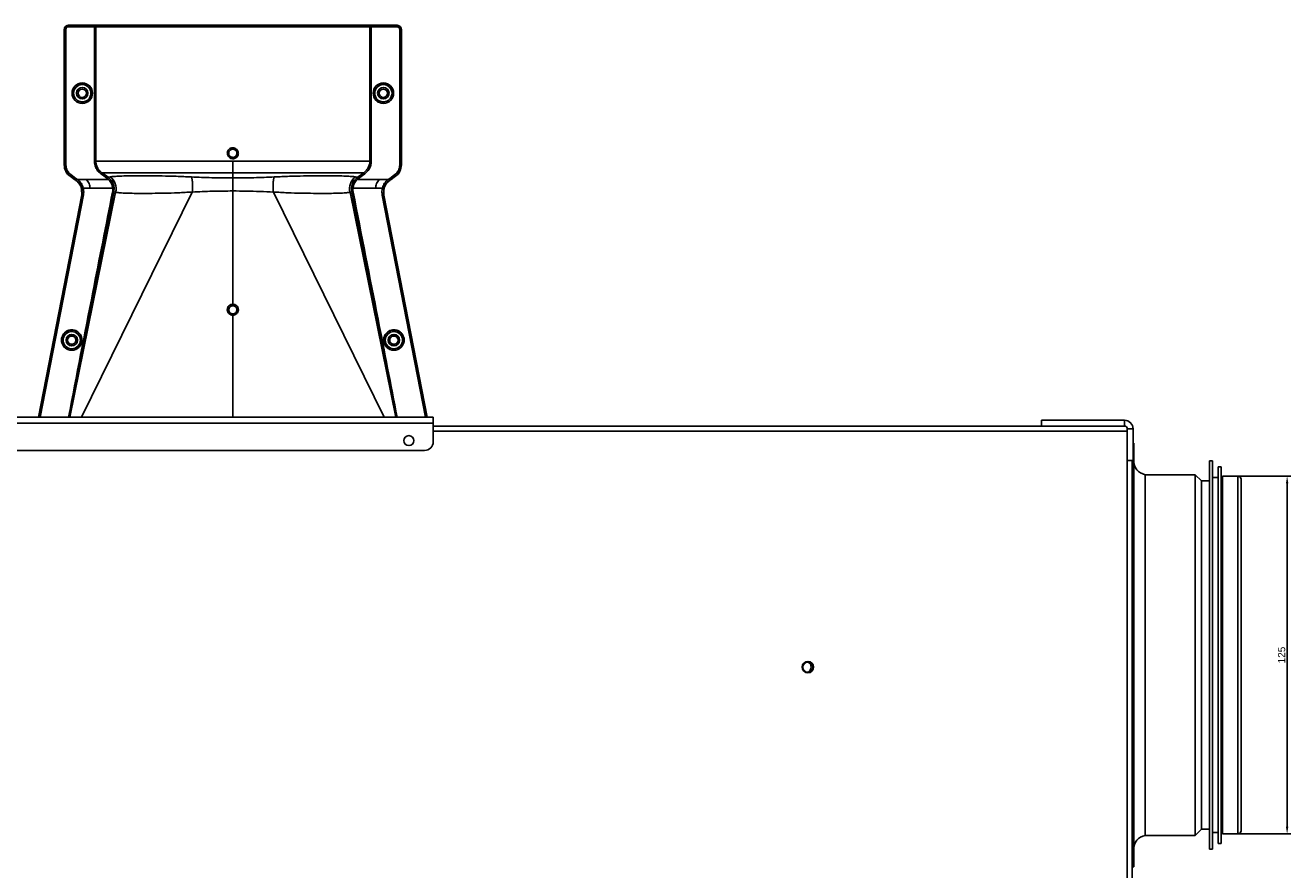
# Model space of a CAD drawing. Header units: inches. Extents: x -3977 to 448, y -4288 to 2176.
# Tile 187 of 206: x -984 to -541, y 205 to 500. Entities that reach past the tile are written whole.
import ezdxf

# ---------------------------------------------------------------- set-up
doc = ezdxf.new("R2010")
doc.units = ezdxf.units.IN
doc.header["$MEASUREMENT"] = 0
doc.layers.get('DEFPOINTS').update_dxf_attribs({"lineweight": 20})
doc.layers.add('COTE', color=5, linetype='Continuous', lineweight=9)
doc.styles.get("Standard").update_dxf_attribs({"font": 'arial.ttf'})
doc.dimstyles.new('ISO-25$0', dxfattribs={"dimtxt": 100, "dimasz": 50, "dimexe": 1.25, "dimexo": 0.625, "dimtad": 1, "dimtxsty": 'Standard', "dimcen": 2.5, "dimadec": 0, "dimazin": 0, "dimtfac": 1, "dimtmove": 0, "dimatfit": 3, "dimfxl": 1, "dimarcsym": 0})

# ---------------------------------------------------------------- blocks, each defined once
blk = doc.blocks.new('*D4')
at = {"layer": 'COTE', "color": 0, "lineweight": -2, "transparency": 16777216}
for p, q in [((-561.97, 342.8), (-541.47, 342.8)), ((-542.72, 340.3), (-542.72, 220.3)), ((-561.97, 217.8), (-541.47, 217.8))]:
    blk.add_line(p, q, dxfattribs=at)
at = {"layer": 'COTE', "color": 0, "transparency": 16777216}
for points in [[(-543.13, 340.3), (-542.3, 340.3), (-542.72, 342.8)], [(-543.13, 220.3), (-542.3, 220.3), (-542.72, 217.8)]]:
    blk.add_solid(points, dxfattribs=at)
at = {"layer": 'DEFPOINTS', "color": 0, "transparency": 16777216}
for p in [(-562.6, 342.8), (-562.6, 217.8), (-542.72, 217.8)]:
    blk.add_point(p, dxfattribs=at)
at = {"layer": 'COTE', "color": 0, "transparency": 16777216, "insert": (-544.62, 280.3), "char_height": 2.5, "attachment_point": 5, "rotation": 90}
blk.add_mtext('125', dxfattribs=at)

msp = doc.modelspace()

# ---------------------------------------------------------------- linework, layer by layer
at = {"color": 1, "linetype": 'Continuous', "lineweight": 25}
for p, q in [((-968.437, 500.303), (-968.358, 500.303)), ((-968.358, 499.803), (-968.358, 500.303)), ((-968.358, 500.303), (-958.456, 500.303)), ((-959.405, 499.803), (-968.358, 499.803)), ((-959.405, 452.865), (-959.405, 499.803)), ((-959.405, 499.803), (-958.906, 499.803)), ((-958.906, 499.803), (-958.906, 452.865)), ((-863.189, 499.803), (-958.906, 499.803)), ((-958.456, 500.303), (-863.688, 500.303)), ((-862.69, 500.303), (-863.688, 500.303)), ((-863.189, 452.865), (-863.189, 499.803)), ((-863.189, 499.803), (-862.69, 499.803)), ((-862.69, 499.803), (-862.69, 500.303)), ((-862.69, 500.303), (-853.738, 500.303)), ((-862.69, 499.803), (-862.69, 452.865)), ((-853.738, 499.803), (-862.69, 499.803)), ((-853.738, 499.803), (-853.738, 500.303)), ((-853.738, 500.303), (-853.659, 500.303)), ((-969.858, 498.803), (-969.937, 498.803)), ((-969.937, 498.803), (-969.937, 451.535)), ((-969.358, 498.803), (-969.858, 498.803)), ((-969.858, 451.535), (-969.858, 498.803)), ((-969.358, 498.803), (-969.358, 451.535)), ((-852.737, 451.535), (-852.737, 498.803)), ((-852.737, 498.803), (-852.237, 498.803)), ((-852.237, 498.803), (-852.237, 451.535)), ((-852.159, 498.803), (-852.237, 498.803)), ((-852.159, 451.535), (-852.159, 498.803)), ((-969.937, 451.535), (-969.858, 451.535)), ((-969.358, 451.535), (-969.858, 451.535)), ((-852.737, 451.535), (-852.237, 451.535)), ((-852.237, 451.535), (-852.159, 451.535)), ((-967.903, 447.565), (-967.857, 447.629)), ((-967.903, 447.565), (-966.32, 446.426)), ((-967.565, 448.035), (-967.857, 447.629)), ((-966.172, 446.417), (-967.857, 447.629)), ((-967.565, 448.035), (-965.88, 446.823)), ((-965.88, 446.823), (-966.172, 446.417)), ((-965.521, 446.564), (-965.813, 446.159)), ((-953.892, 447.364), (-954.605, 447.215)), ((-954.605, 447.215), (-954.089, 446.79)), ((-954.432, 446.426), (-954.089, 446.79)), ((-911.048, 448.806), (-911.048, 446.988)), ((-911.048, 446.988), (-911.048, 442.431)), ((-868.203, 447.364), (-867.491, 447.215)), ((-868.007, 446.79), (-867.491, 447.215)), ((-868.007, 446.79), (-867.664, 446.426)), ((-856.575, 446.564), (-856.283, 446.159)), ((-856.215, 446.823), (-854.531, 448.035)), ((-856.215, 446.823), (-855.923, 446.417)), ((-854.239, 447.629), (-855.923, 446.417)), ((-855.776, 446.426), (-854.193, 447.565)), ((-854.531, 448.035), (-854.239, 447.629)), ((-854.193, 447.565), (-854.239, 447.629)), ((-952.588, 442.107), (-967.985, 363.402)), ((-966.172, 446.417), (-966.218, 446.353)), ((-965.859, 446.095), (-965.813, 446.159)), ((-965.645, 446.033), (-965.813, 446.159)), ((-965.337, 446.426), (-965.645, 446.033)), ((-962.167, 446.426), (-965.337, 446.426)), ((-963.823, 443.259), (-963.899, 443.24)), ((-963.861, 443.084), (-963.866, 443.104)), ((-963.785, 443.102), (-963.861, 443.084)), ((-963.813, 441.044), (-963.861, 443.084)), ((-963.732, 441.044), (-963.785, 443.102)), ((-963.309, 443.421), (-960.922, 443.421)), ((-954.432, 446.426), (-962.167, 446.426)), ((-960.922, 443.421), (-953.018, 443.421)), ((-952.52, 443.625), (-952.588, 442.107)), ((-952.588, 442.107), (-952, 441.963)), ((-911.048, 402.863), (-911.048, 442.431)), ((-870.095, 441.963), (-869.508, 442.107)), ((-869.508, 442.107), (-869.575, 443.625)), ((-854.11, 363.402), (-869.508, 442.107)), ((-869.078, 443.421), (-861.174, 443.421)), ((-859.929, 446.426), (-867.664, 446.426)), ((-858.786, 443.421), (-861.174, 443.421)), ((-856.759, 446.426), (-859.929, 446.426)), ((-858.311, 443.102), (-858.347, 440.956)), ((-858.311, 443.102), (-858.235, 443.084)), ((-858.272, 443.259), (-858.196, 443.24)), ((-858.235, 443.084), (-858.265, 440.954)), ((-856.759, 446.426), (-856.45, 446.033)), ((-856.283, 446.159), (-856.45, 446.033)), ((-856.283, 446.159), (-856.237, 446.095)), ((-855.923, 446.417), (-855.877, 446.353)), ((-963.813, 441.044), (-978.923, 363.402)), ((-978.841, 363.402), (-963.732, 441.044)), ((-963.248, 441.072), (-978.363, 363.402)), ((-967.96, 363.402), (-952, 441.963)), ((-963.866, 363.402), (-925.213, 442.06)), ((-963.732, 441.044), (-963.813, 441.044)), ((-963.731, 441.044), (-963.732, 441.044)), ((-858.23, 363.402), (-896.883, 442.06)), ((-854.136, 363.402), (-870.095, 441.963)), ((-843.733, 363.402), (-858.825, 440.954)), ((-858.347, 440.956), (-858.346, 440.954)), ((-858.346, 440.954), (-843.254, 363.402)), ((-858.265, 440.954), (-858.346, 440.954)), ((-858.265, 440.954), (-843.173, 363.402)), ((-911.048, 363.402), (-911.048, 399.034)), ((-568.798, 348.102), (-569.798, 348.102)), ((-569.798, 212.502), (-569.798, 348.102)), ((-568.798, 212.502), (-568.798, 348.102)), ((-565.798, 346.102), (-566.798, 346.102)), ((-566.798, 214.502), (-566.798, 346.102)), ((-565.798, 214.502), (-565.798, 346.102)), ((-574.798, 343.302), (-592.298, 343.302)), ((-592.298, 217.302), (-592.298, 343.302)), ((-572.598, 341.102), (-574.798, 343.302)), ((-574.798, 217.302), (-574.798, 343.302)), ((-569.798, 341.102), (-572.598, 341.102)), ((-572.598, 219.502), (-572.598, 341.102)), ((-566.798, 342.302), (-568.798, 342.302)), ((-565.298, 342.302), (-565.798, 342.302)), ((-559.898, 342.802), (-565.298, 342.802)), ((-565.298, 217.802), (-565.298, 342.802)), ((-559.898, 217.802), (-559.898, 342.802)), ((-558.798, 218.902), (-558.798, 341.702)), ((-592.298, 217.302), (-574.798, 217.302)), ((-574.798, 217.302), (-572.598, 219.502)), ((-572.598, 219.502), (-569.798, 219.502)), ((-568.798, 218.302), (-566.798, 218.302)), ((-565.798, 218.302), (-565.298, 218.302)), ((-565.298, 217.802), (-559.898, 217.802)), ((-569.798, 212.502), (-568.798, 212.502)), ((-566.798, 214.502), (-565.798, 214.502))]:
    msp.add_line(p, q, dxfattribs=at)
at = {"color": 7, "linetype": 'Continuous', "lineweight": 25}
for p, q in [((-1271.048, 363.402), (-841.048, 363.402)), ((-841.048, 361.302), (-841.048, 363.402)), ((-1271.048, 361.302), (-841.048, 361.302)), ((-841.048, 354.802), (-841.048, 361.302)), ((-841.048, 360.302), (-628.548, 360.302)), ((-628.548, 360.302), (-628.548, 362.302)), ((-628.548, 362.302), (-599.548, 362.302)), ((-628.548, 360.302), (-599.548, 360.302)), ((-599.548, 360.302), (-599.548, 362.302)), ((-596.548, 359.302), (-598.548, 359.302)), ((-598.548, 359.302), (-598.548, 348.302)), ((-598.548, 52.052), (-598.548, 358.552)), ((-596.548, 359.302), (-596.548, 348.302)), ((-596.298, 354.302), (-596.548, 354.302)), ((-596.298, 206.302), (-596.298, 354.302)), ((-1268.048, 351.802), (-844.048, 351.802)), ((-596.548, 348.302), (-598.548, 348.302)), ((-596.798, 348.302), (-596.798, 319.525)), ((-596.798, 241.079), (-596.798, 319.525)), ((-596.798, 241.079), (-596.798, 169.525)), ((-596.798, 206.302), (-596.298, 206.302))]:
    msp.add_line(p, q, dxfattribs=at)
at = {"color": 8, "linetype": 'Continuous', "lineweight": 25}
msp.add_line((-841.048, 358.552), (-598.548, 358.552), dxfattribs=at)
at = {"color": 1, "linetype": 'Continuous', "lineweight": 25, "flags": 128}
for points in [[(-965.88, 446.823), (-965.679, 446.678), (-965.521, 446.564)], [(-954.896, 446.809), (-956.137, 447.7), (-957.113, 448.4)], [(-956.821, 448.806), (-955.58, 447.915), (-954.605, 447.215)], [(-867.491, 447.215), (-866.25, 448.106), (-865.274, 448.806)], [(-864.983, 448.4), (-866.224, 447.509), (-867.2, 446.809)], [(-856.575, 446.564), (-856.374, 446.709), (-856.215, 446.823)], [(-965.813, 446.159), (-966.014, 446.303), (-966.172, 446.417)], [(-963.309, 443.421), (-963.408, 443.396), (-963.502, 443.365), (-963.589, 443.33), (-963.663, 443.293), (-963.724, 443.254), (-963.767, 443.216), (-963.791, 443.179), (-963.796, 443.146)], [(-858.786, 443.421), (-858.688, 443.396), (-858.593, 443.365), (-858.507, 443.33), (-858.432, 443.293), (-858.372, 443.254), (-858.329, 443.216), (-858.304, 443.179), (-858.3, 443.146)], [(-858.235, 443.084), (-858.232, 443.095), (-858.23, 443.104)], [(-855.923, 446.417), (-856.125, 446.272), (-856.283, 446.159)], [(-911.048, 402.863), (-911.048, 402.781), (-911.048, 402.7), (-911.048, 402.622), (-911.048, 402.55), (-911.048, 402.484), (-911.048, 402.427), (-911.048, 402.381), (-911.048, 402.347)], [(-911.048, 399.475), (-911.048, 399.456), (-911.048, 399.424), (-911.048, 399.381), (-911.048, 399.326), (-911.048, 399.262), (-911.048, 399.191), (-911.048, 399.114), (-911.048, 399.034)]]:
    msp.add_lwpolyline(points, dxfattribs=at)
at = {"color": 1, "linetype": 'Continuous', "lineweight": 25}
for centre, radius in [((-963.647, 476.584), 3.579), ((-963.647, 476.584), 3.513), ((-963.647, 476.584), 3.013), ((-963.647, 476.584), 2), ((-963.647, 476.584), 1.45), ((-858.449, 476.584), 3.579), ((-858.449, 476.584), 3.513), ((-858.449, 476.584), 3.013), ((-858.449, 476.584), 2), ((-858.449, 476.584), 1.45), ((-967.327, 390.302), 3.513), ((-854.768, 390.302), 3.513), ((-967.327, 390.302), 3.013), ((-967.327, 390.302), 2), ((-854.768, 390.302), 3.013), ((-854.768, 390.302), 2)]:
    msp.add_circle(centre, radius, dxfattribs=at)
at = {"color": 7, "linetype": 'Continuous', "lineweight": 25}
for centre, radius in [((-849.548, 355.202), 1.75), ((-710.128, 276.081), 2), ((-710.128, 276.081), 1.75)]:
    msp.add_circle(centre, radius, dxfattribs=at)
at = {"color": 1, "linetype": 'Continuous', "lineweight": 25}
for centre, radius, start, end in [((-863.689, 499.804), 0.5, 359.94503, 89.94492), ((-914.735, 481.567), 26.17, 281.21609, 282.30574), ((-965.047, 451.535), 4.89, 180, 234.26784), ((-965.047, 451.535), 4.811, 180, 234.26784), ((-965.047, 451.535), 4.311, 180, 234.26784), ((-907.36, 429.621), 26.168, 101.21699, 102.30669), ((-857.049, 451.535), 4.311, 305.73216, 0), ((-857.049, 451.535), 4.811, 305.73216, 0), ((-857.049, 451.535), 4.89, 305.73216, 0), ((-956.884, 443.284), 5.059, 344.8578, 53.75042), ((-865.212, 443.284), 5.059, 126.24958, 195.1422), ((-952.97, 444.013), 0.594, 265.42126, 319.21574), ((-869.125, 444.013), 0.594, 220.78426, 274.57874), ((-591.298, 348.201), 5, 180, 258.46304), ((-559.898, 341.702), 1.1, 0, 90), ((-591.298, 212.403), 5, 101.53696, 180), ((-559.898, 218.902), 1.1, 270, 0)]:
    msp.add_arc(centre, radius, start, end, dxfattribs=at)
at = {"color": 7, "linetype": 'Continuous', "lineweight": 25}
for centre, radius, start, end in [((-599.548, 359.302), 3, 0, 90), ((-599.548, 359.302), 1, 0, 90), ((-844.048, 354.802), 3, 270, 0), ((-711.019, 276.102), 2, 297.7291, 0), ((-711.019, 276.102), 2, 0, 59.59638)]:
    msp.add_arc(centre, radius, start, end, dxfattribs=at)
at = {"color": 1, "linetype": 'Continuous', "lineweight": 25}
for points, knots in [([(-969.937, 498.803), (-969.91, 499.016), (-969.855, 499.458), (-969.45, 499.961), (-968.945, 500.254), (-968.602, 500.287), (-968.437, 500.303)], [0, 0, 0, 0, 0.2702426, 0.562405, 0.7897212, 1, 1, 1, 1]), ([(-969.858, 498.803), (-969.844, 498.959), (-969.813, 499.298), (-969.59, 499.693), (-969.315, 499.973), (-969.041, 500.152), (-968.716, 500.278), (-968.48, 500.295), (-968.358, 500.303)], [0, 0, 0, 0, 0.198614, 0.4310038, 0.5604779, 0.6984728, 0.8449823, 1, 1, 1, 1]), ([(-968.358, 499.803), (-968.5, 499.786), (-968.795, 499.749), (-969.13, 499.478), (-969.326, 499.142), (-969.348, 498.913), (-969.358, 498.803)], [0, 0, 0, 0, 0.27028, 0.5624538, 0.7897516, 1, 1, 1, 1]), ([(-959.405, 499.803), (-959.403, 499.823), (-959.399, 499.867), (-959.357, 499.96), (-959.236, 500.098), (-958.934, 500.27), (-958.646, 500.29), (-958.456, 500.303)], [0, 0, 0, 0, 0.0479246, 0.1026916, 0.2412231, 0.4988982, 1, 1, 1, 1]), ([(-958.456, 500.303), (-958.546, 500.289), (-958.666, 500.271), (-958.799, 500.137), (-958.86, 500.037), (-958.892, 499.94), (-958.905, 499.86), (-958.906, 499.822), (-958.906, 499.803)], [0, 0, 0, 0, 0.4992636, 0.6657709, 0.8008939, 0.9091466, 0.9560088, 1, 1, 1, 1]), ([(-853.738, 500.303), (-853.616, 500.295), (-853.379, 500.278), (-853.054, 500.152), (-852.781, 499.973), (-852.505, 499.693), (-852.283, 499.298), (-852.252, 498.959), (-852.237, 498.803)], [0, 0, 0, 0, 0.1550199, 0.3015309, 0.4395266, 0.569001, 0.8013897, 1, 1, 1, 1]), ([(-852.737, 498.803), (-852.755, 498.945), (-852.792, 499.24), (-853.062, 499.575), (-853.399, 499.77), (-853.628, 499.793), (-853.738, 499.803)], [0, 0, 0, 0, 0.2702426, 0.562405, 0.7897212, 1, 1, 1, 1]), ([(-853.659, 500.303), (-853.446, 500.277), (-853.004, 500.222), (-852.501, 499.816), (-852.208, 499.311), (-852.175, 498.968), (-852.159, 498.803)], [0, 0, 0, 0, 0.27028, 0.5624538, 0.7897516, 1, 1, 1, 1]), ([(-912.938, 455.188), (-912.959, 455.33), (-913.002, 455.615), (-912.939, 456.047), (-912.796, 456.454), (-912.562, 456.815), (-912.256, 457.116), (-911.888, 457.34), (-911.479, 457.49), (-911.191, 457.508), (-911.048, 457.517)], [0, 0, 0, 0, 0.1250508, 0.2514032, 0.37648, 0.50029, 0.623935, 0.7489022, 0.8749531, 1, 1, 1, 1]), ([(-911.048, 457.036), (-911.177, 457.026), (-911.421, 457.007), (-911.819, 456.838), (-912.145, 456.562), (-912.351, 456.224), (-912.455, 455.924), (-912.498, 455.616), (-912.467, 455.399), (-912.451, 455.289)], [0, 0, 0, 0, 0.1514392, 0.2849996, 0.4995211, 0.6401034, 0.7446468, 0.8700183, 1, 1, 1, 1]), ([(-911.048, 457.517), (-910.829, 457.494), (-910.393, 457.447), (-909.823, 457.105), (-909.366, 456.623), (-909.227, 456.207), (-909.158, 455.999)], [0, 0, 0, 0, 0.25066766, 0.50025719, 0.74964345, 1, 1, 1, 1]), ([(-909.645, 455.898), (-909.682, 456.022), (-909.746, 456.232), (-909.925, 456.506), (-910.167, 456.754), (-910.546, 456.983), (-910.872, 457.018), (-911.048, 457.036)], [0, 0, 0, 0, 0.1982573, 0.33634484, 0.5005148, 0.73009809, 1, 1, 1, 1]), ([(-909.158, 455.999), (-909.136, 455.857), (-909.093, 455.572), (-909.153, 455.141), (-909.298, 454.734), (-909.534, 454.372), (-909.841, 454.068), (-910.209, 453.844), (-910.618, 453.696), (-910.904, 453.678), (-911.048, 453.669)], [0, 0, 0, 0, 0.1252765, 0.2506033, 0.3754711, 0.5004033, 0.6251346, 0.7500235, 0.874976, 1, 1, 1, 1]), ([(-911.048, 454.15), (-910.918, 454.16), (-910.674, 454.18), (-910.277, 454.349), (-909.951, 454.624), (-909.745, 454.962), (-909.641, 455.262), (-909.597, 455.57), (-909.629, 455.787), (-909.645, 455.898)], [0, 0, 0, 0, 0.15137069, 0.28486563, 0.49926109, 0.63977106, 0.7442765, 0.86974886, 1, 1, 1, 1]), ([(-957.113, 448.4), (-957.485, 448.715), (-958.228, 449.344), (-959.16, 450.853), (-959.312, 452.103), (-959.405, 452.865)], [0, 0, 0, 0, 0.2811139, 0.5612738, 1, 1, 1, 1]), ([(-958.906, 452.865), (-958.879, 452.471), (-958.825, 451.681), (-958.392, 450.567), (-957.738, 449.564), (-957.127, 449.059), (-956.821, 448.806)], [0, 0, 0, 0, 0.2494565, 0.4996465, 0.7495447, 1, 1, 1, 1]), ([(-911.048, 453.669), (-911.293, 453.696), (-911.782, 453.75), (-912.364, 454.139), (-912.766, 454.634), (-912.881, 455.003), (-912.938, 455.188)], [0, 0, 0, 0, 0.2795737, 0.5590905, 0.7794833, 1, 1, 1, 1]), ([(-912.451, 455.289), (-912.413, 455.165), (-912.349, 454.955), (-912.17, 454.68), (-911.929, 454.433), (-911.55, 454.204), (-911.224, 454.169), (-911.048, 454.15)], [0, 0, 0, 0, 0.1983237, 0.3364496, 0.5006588, 0.7301678, 1, 1, 1, 1]), ([(-911.048, 452.865), (-911.048, 452.43), (-911.048, 451.547), (-911.048, 450.057), (-911.048, 449.278), (-911.048, 448.806)], [0, 0, 0, 0, 0.2771716, 0.5621798, 1, 1, 1, 1]), ([(-865.274, 448.806), (-864.951, 449.076), (-864.339, 449.585), (-863.684, 450.607), (-863.266, 451.702), (-863.214, 452.489), (-863.189, 452.865)], [0, 0, 0, 0, 0.2658061, 0.501977, 0.7618756, 1, 1, 1, 1]), ([(-862.69, 452.865), (-862.729, 452.379), (-862.807, 451.408), (-863.491, 449.772), (-864.418, 448.92), (-864.983, 448.4)], [0, 0, 0, 0, 0.2811316, 0.561264, 1, 1, 1, 1]), ([(-965.521, 446.564), (-965.486, 446.539), (-965.424, 446.494), (-965.364, 446.447), (-965.337, 446.426)], [0, 0, 0, 0, 0.56000014, 1, 1, 1, 1]), ([(-957.113, 448.4), (-957.077, 448.45), (-957.002, 448.554), (-956.906, 448.689), (-956.837, 448.784), (-956.826, 448.799), (-956.821, 448.806)], [0, 0, 0, 0, 0.2405929, 0.5000004, 0.7594076, 1, 1, 1, 1]), ([(-956.821, 448.806), (-956.628, 448.806), (-956.241, 448.806), (-954.754, 448.806), (-952.636, 448.806), (-949.846, 448.806), (-946.45, 448.806), (-942.498, 448.806), (-938.047, 448.806), (-933.175, 448.806), (-927.951, 448.806), (-922.46, 448.806), (-916.796, 448.806), (-912.96, 448.806), (-911.048, 448.806)], [0, 0, 0, 0, 0.083095, 0.1664705, 0.2500634, 0.333088, 0.4166003, 0.5000613, 0.5831429, 0.6668363, 0.750036, 0.83337, 0.916921, 1, 1, 1, 1]), ([(-954.896, 446.809), (-954.86, 446.859), (-954.786, 446.963), (-954.689, 447.098), (-954.621, 447.193), (-954.61, 447.208), (-954.605, 447.215)], [0, 0, 0, 0, 0.24061658, 0.5, 0.75938342, 1, 1, 1, 1]), ([(-954.432, 446.426), (-954.515, 446.502), (-954.663, 446.637), (-954.825, 446.757), (-954.896, 446.809)], [0, 0, 0, 0, 0.5599336, 1, 1, 1, 1]), ([(-954.089, 446.79), (-953.877, 446.568), (-953.456, 446.127), (-952.992, 445.338), (-952.658, 444.495), (-952.566, 443.915), (-952.52, 443.625)], [0, 0, 0, 0, 0.25110418, 0.50113669, 0.75036399, 1, 1, 1, 1]), ([(-925.529, 447.325), (-927.311, 447.403), (-930.871, 447.558), (-935.822, 447.689), (-940.346, 447.752), (-944.352, 447.752), (-947.767, 447.704), (-950.533, 447.62), (-952.67, 447.509), (-953.484, 447.412), (-953.892, 447.364)], [0, 0, 0, 0, 0.1249315, 0.2494845, 0.3748502, 0.499357, 0.6247516, 0.7493071, 0.874271, 1, 1, 1, 1]), ([(-911.048, 446.988), (-913.496, 447.003), (-918.393, 447.031), (-923.15, 447.227), (-925.529, 447.325)], [0, 0, 0, 0, 0.4998757, 1, 1, 1, 1]), ([(-925.213, 442.06), (-925.172, 442.541), (-925.088, 443.525), (-925.118, 445.014), (-925.258, 446.362), (-925.44, 447.009), (-925.529, 447.325)], [0, 0, 0, 0, 0.244363, 0.5000001, 0.7556372, 1, 1, 1, 1]), ([(-911.048, 448.806), (-909.135, 448.806), (-905.299, 448.806), (-899.635, 448.806), (-894.144, 448.806), (-888.921, 448.806), (-884.049, 448.806), (-879.598, 448.806), (-875.646, 448.806), (-872.25, 448.806), (-869.46, 448.806), (-867.342, 448.806), (-865.854, 448.806), (-865.468, 448.806), (-865.274, 448.806)], [0, 0, 0, 0, 0.083079, 0.16663, 0.249964, 0.3331637, 0.4168571, 0.4999387, 0.5833997, 0.666912, 0.7499366, 0.8335295, 0.916905, 1, 1, 1, 1]), ([(-911.048, 446.988), (-908.6, 447.003), (-903.703, 447.031), (-898.946, 447.227), (-896.567, 447.325)], [0, 0, 0, 0, 0.4998757, 1, 1, 1, 1]), ([(-896.567, 447.325), (-896.656, 447.009), (-896.837, 446.362), (-896.978, 445.014), (-897.007, 443.525), (-896.923, 442.541), (-896.883, 442.06)], [0, 0, 0, 0, 0.2443628, 0.4999999, 0.755637, 1, 1, 1, 1]), ([(-896.567, 447.325), (-894.784, 447.403), (-891.224, 447.558), (-886.274, 447.689), (-881.75, 447.752), (-877.744, 447.752), (-874.328, 447.704), (-871.563, 447.62), (-869.425, 447.509), (-868.612, 447.412), (-868.203, 447.364)], [0, 0, 0, 0, 0.1249315, 0.2494845, 0.3748502, 0.499357, 0.6247516, 0.7493071, 0.874271, 1, 1, 1, 1]), ([(-869.575, 443.625), (-869.529, 443.915), (-869.438, 444.495), (-869.104, 445.338), (-868.639, 446.126), (-868.218, 446.568), (-868.007, 446.79)], [0, 0, 0, 0, 0.2493782, 0.4989473, 0.7486214, 1, 1, 1, 1]), ([(-867.2, 446.809), (-867.29, 446.742), (-867.451, 446.622), (-867.599, 446.486), (-867.664, 446.426)], [0, 0, 0, 0, 0.5599336, 1, 1, 1, 1]), ([(-867.491, 447.215), (-867.486, 447.208), (-867.475, 447.193), (-867.406, 447.098), (-867.31, 446.963), (-867.235, 446.859), (-867.2, 446.809)], [0, 0, 0, 0, 0.2406166, 0.5, 0.7593834, 1, 1, 1, 1]), ([(-865.274, 448.806), (-865.269, 448.799), (-865.258, 448.784), (-865.19, 448.689), (-865.093, 448.554), (-865.019, 448.45), (-864.983, 448.4)], [0, 0, 0, 0, 0.2405923, 0.4999996, 0.7594071, 1, 1, 1, 1]), ([(-856.759, 446.426), (-856.725, 446.453), (-856.664, 446.499), (-856.602, 446.545), (-856.575, 446.564)], [0, 0, 0, 0, 0.5599999, 1, 1, 1, 1]), ([(-966.218, 446.353), (-966.237, 446.367), (-966.271, 446.391), (-966.305, 446.416), (-966.32, 446.426)], [0, 0, 0, 0, 0.56, 1, 1, 1, 1]), ([(-966.218, 446.353), (-966.151, 446.305), (-966.031, 446.219), (-965.911, 446.133), (-965.859, 446.095)], [0, 0, 0, 0, 0.5599992, 1, 1, 1, 1]), ([(-963.905, 443.262), (-963.995, 443.539), (-964.243, 444.308), (-964.909, 445.32), (-965.591, 445.877), (-965.859, 446.095)], [0, 0, 0, 0, 0.2548715, 0.7080318, 1, 1, 1, 1]), ([(-963.823, 443.26), (-964.009, 443.79), (-964.378, 444.847), (-965.224, 445.638), (-965.645, 446.033)], [0, 0, 0, 0, 0.5012988, 1, 1, 1, 1]), ([(-965.337, 446.426), (-964.878, 446.021), (-963.959, 445.209), (-963.545, 444.091), (-963.338, 443.531)], [0, 0, 0, 0, 0.49947192, 1, 1, 1, 1]), ([(-963.899, 443.24), (-963.9, 443.244), (-963.902, 443.252), (-963.904, 443.259), (-963.905, 443.262)], [0, 0, 0, 0, 0.56, 1, 1, 1, 1]), ([(-963.866, 443.104), (-963.872, 443.13), (-963.883, 443.175), (-963.894, 443.22), (-963.899, 443.24)], [0, 0, 0, 0, 0.5599961, 1, 1, 1, 1]), ([(-963.338, 443.531), (-963.401, 443.514), (-963.498, 443.489), (-963.614, 443.443), (-963.694, 443.404), (-963.756, 443.363), (-963.815, 443.313), (-963.82, 443.28), (-963.823, 443.26)], [0, 0, 0, 0, 0.2386895, 0.3678599, 0.4999849, 0.6321122, 0.7612892, 1, 1, 1, 1]), ([(-963.796, 443.146), (-963.801, 443.167), (-963.81, 443.205), (-963.819, 443.243), (-963.823, 443.26)], [0, 0, 0, 0, 0.5599997, 1, 1, 1, 1]), ([(-963.785, 443.102), (-963.787, 443.11), (-963.79, 443.125), (-963.794, 443.14), (-963.796, 443.146)], [0, 0, 0, 0, 0.56, 1, 1, 1, 1]), ([(-963.298, 443.372), (-963.341, 443.362), (-963.428, 443.341), (-963.547, 443.299), (-963.643, 443.255), (-963.728, 443.201), (-963.782, 443.148), (-963.784, 443.115), (-963.785, 443.102)], [0, 0, 0, 0, 0.1658539, 0.3297583, 0.4844222, 0.6242747, 0.8482139, 1, 1, 1, 1]), ([(-963.338, 443.531), (-963.333, 443.51), (-963.325, 443.481), (-963.316, 443.447), (-963.312, 443.432), (-963.311, 443.426), (-963.31, 443.423), (-963.31, 443.421), (-963.309, 443.421)], [0, 0, 0, 0, 0.5599996, 0.8063998, 0.9148159, 0.962519, 0.9835084, 1, 1, 1, 1]), ([(-963.309, 443.421), (-963.307, 443.412), (-963.303, 443.396), (-963.299, 443.379), (-963.298, 443.372)], [0, 0, 0, 0, 0.56, 1, 1, 1, 1]), ([(-963.298, 443.372), (-963.225, 442.944), (-963.096, 442.178), (-963.201, 441.41), (-963.248, 441.072)], [0, 0, 0, 0, 0.5594452, 1, 1, 1, 1]), ([(-960.922, 443.421), (-961.001, 443.965), (-961.158, 445.052), (-961.831, 445.968), (-962.167, 446.426)], [0, 0, 0, 0, 0.5005188, 1, 1, 1, 1]), ([(-953.018, 443.421), (-953.059, 443.697), (-953.141, 444.244), (-953.442, 445.044), (-953.861, 445.791), (-954.241, 446.215), (-954.432, 446.426)], [0, 0, 0, 0, 0.253707, 0.5035297, 0.751872, 1, 1, 1, 1]), ([(-953.076, 442.056), (-953.036, 442.31), (-952.966, 442.763), (-953.002, 443.22), (-953.018, 443.421)], [0, 0, 0, 0, 0.5596839, 1, 1, 1, 1]), ([(-953.076, 442.056), (-953.018, 442.047), (-952.9, 442.03), (-952.743, 442.033), (-952.627, 442.059), (-952.601, 442.091), (-952.588, 442.107)], [0, 0, 0, 0, 0.2416333, 0.5000023, 0.75837, 1, 1, 1, 1]), ([(-925.213, 442.06), (-922.877, 442.164), (-918.217, 442.37), (-913.434, 442.411), (-911.048, 442.431)], [0, 0, 0, 0, 0.5012682, 1, 1, 1, 1]), ([(-911.048, 442.431), (-909.46, 442.422), (-906.282, 442.403), (-901.538, 442.265), (-898.437, 442.128), (-896.883, 442.06)], [0, 0, 0, 0, 0.3323715, 0.6654046, 1, 1, 1, 1]), ([(-869.508, 442.107), (-869.495, 442.091), (-869.468, 442.059), (-869.352, 442.033), (-869.196, 442.03), (-869.077, 442.047), (-869.02, 442.056)], [0, 0, 0, 0, 0.24163, 0.4999977, 0.7583668, 1, 1, 1, 1]), ([(-869.078, 443.421), (-869.096, 443.165), (-869.127, 442.707), (-869.053, 442.255), (-869.02, 442.056)], [0, 0, 0, 0, 0.5596825, 1, 1, 1, 1]), ([(-867.664, 446.426), (-867.854, 446.214), (-868.234, 445.79), (-868.654, 445.044), (-868.954, 444.244), (-869.037, 443.696), (-869.078, 443.421)], [0, 0, 0, 0, 0.2484063, 0.4963861, 0.7465528, 1, 1, 1, 1]), ([(-861.174, 443.421), (-861.095, 443.965), (-860.937, 445.052), (-860.265, 445.968), (-859.929, 446.426)], [0, 0, 0, 0, 0.5005188, 1, 1, 1, 1]), ([(-858.825, 440.954), (-858.89, 441.407), (-859.005, 442.216), (-858.861, 443.019), (-858.798, 443.372)], [0, 0, 0, 0, 0.5600915, 1, 1, 1, 1]), ([(-858.798, 443.372), (-858.796, 443.381), (-858.792, 443.397), (-858.788, 443.414), (-858.786, 443.421)], [0, 0, 0, 0, 0.56, 1, 1, 1, 1]), ([(-858.798, 443.372), (-858.735, 443.356), (-858.638, 443.332), (-858.521, 443.286), (-858.442, 443.247), (-858.379, 443.207), (-858.32, 443.156), (-858.315, 443.123), (-858.311, 443.102)], [0, 0, 0, 0, 0.2385157, 0.3676197, 0.4997095, 0.6318421, 0.7610692, 1, 1, 1, 1]), ([(-858.786, 443.421), (-858.781, 443.441), (-858.771, 443.478), (-858.762, 443.515), (-858.758, 443.531)], [0, 0, 0, 0, 0.55999972, 1, 1, 1, 1]), ([(-858.758, 443.531), (-858.667, 443.805), (-858.486, 444.356), (-857.894, 445.408), (-857.213, 446.018), (-856.759, 446.426)], [0, 0, 0, 0, 0.2482305, 0.4976106, 1, 1, 1, 1]), ([(-858.758, 443.531), (-858.695, 443.514), (-858.598, 443.488), (-858.482, 443.441), (-858.402, 443.402), (-858.34, 443.362), (-858.281, 443.311), (-858.276, 443.28), (-858.272, 443.26)], [0, 0, 0, 0, 0.23849432, 0.36760227, 0.49970145, 0.6318447, 0.76107908, 1, 1, 1, 1]), ([(-858.3, 443.146), (-858.302, 443.138), (-858.306, 443.123), (-858.309, 443.108), (-858.311, 443.102)], [0, 0, 0, 0, 0.56000014, 1, 1, 1, 1]), ([(-858.272, 443.26), (-858.277, 443.238), (-858.287, 443.2), (-858.296, 443.163), (-858.3, 443.146)], [0, 0, 0, 0, 0.5599999, 1, 1, 1, 1]), ([(-856.45, 446.033), (-856.872, 445.638), (-857.718, 444.847), (-858.087, 443.789), (-858.272, 443.26)], [0, 0, 0, 0, 0.4988498, 1, 1, 1, 1]), ([(-858.196, 443.24), (-858.202, 443.215), (-858.214, 443.169), (-858.225, 443.124), (-858.23, 443.104)], [0, 0, 0, 0, 0.5599989, 1, 1, 1, 1]), ([(-858.196, 443.24), (-858.195, 443.244), (-858.193, 443.252), (-858.191, 443.259), (-858.19, 443.262)], [0, 0, 0, 0, 0.5600046, 1, 1, 1, 1]), ([(-856.237, 446.095), (-856.473, 445.905), (-857.133, 445.375), (-857.824, 444.378), (-858.089, 443.57), (-858.19, 443.262)], [0, 0, 0, 0, 0.25634584, 0.71667554, 1, 1, 1, 1]), ([(-855.877, 446.353), (-855.945, 446.305), (-856.064, 446.219), (-856.184, 446.133), (-856.237, 446.095)], [0, 0, 0, 0, 0.5599992, 1, 1, 1, 1]), ([(-855.776, 446.426), (-855.795, 446.413), (-855.829, 446.388), (-855.863, 446.364), (-855.877, 446.353)], [0, 0, 0, 0, 0.56, 1, 1, 1, 1]), ([(-968.464, 363.402), (-965.631, 377.976), (-960.534, 404.2), (-955.37, 430.411), (-953.076, 442.056)], [0, 0, 0, 0, 0.5557593, 1, 1, 1, 1]), ([(-963.732, 441.044), (-963.72, 441.057), (-963.695, 441.085), (-963.582, 441.106), (-963.425, 441.104), (-963.305, 441.083), (-963.248, 441.072)], [0, 0, 0, 0, 0.2322093, 0.4947556, 0.7564608, 1, 1, 1, 1]), ([(-952, 441.963), (-951.637, 441.904), (-950.913, 441.786), (-948.943, 441.678), (-946.354, 441.605), (-943.126, 441.572), (-939.317, 441.58), (-935.005, 441.645), (-930.283, 441.777), (-926.904, 441.965), (-925.213, 442.06)], [0, 0, 0, 0, 0.1262089, 0.2517996, 0.3769778, 0.5028028, 0.6273666, 0.7523059, 0.8759962, 1, 1, 1, 1]), ([(-896.883, 442.06), (-895.191, 441.965), (-891.813, 441.777), (-887.09, 441.645), (-882.779, 441.58), (-878.97, 441.572), (-875.742, 441.605), (-873.153, 441.678), (-871.182, 441.786), (-870.458, 441.904), (-870.095, 441.963)], [0, 0, 0, 0, 0.1240038, 0.2476941, 0.3726334, 0.4971972, 0.6230222, 0.7482004, 0.8737911, 1, 1, 1, 1]), ([(-869.02, 442.056), (-866.104, 427.235), (-860.946, 401.022), (-855.847, 374.799), (-853.631, 363.402)], [0, 0, 0, 0, 0.5653972, 1, 1, 1, 1]), ([(-858.346, 440.954), (-858.354, 440.954), (-858.369, 440.954), (-858.459, 440.954), (-858.554, 440.954), (-858.637, 440.954), (-858.729, 440.954), (-858.793, 440.954), (-858.825, 440.954)], [0, 0, 0, 0, 0.2495449, 0.4986438, 0.6222794, 0.7466343, 0.8723379, 1, 1, 1, 1]), ([(-911.048, 399.034), (-911.3, 399.063), (-911.804, 399.12), (-912.444, 399.563), (-912.872, 400.195), (-913.023, 400.947), (-912.873, 401.699), (-912.445, 402.333), (-911.804, 402.776), (-911.3, 402.834), (-911.048, 402.863)], [0, 0, 0, 0, 0.1250591, 0.2500084, 0.3749013, 0.4997903, 0.624728, 0.7497694, 0.8748397, 1, 1, 1, 1]), ([(-911.048, 402.347), (-911.237, 402.325), (-911.615, 402.282), (-912.095, 401.949), (-912.416, 401.474), (-912.528, 400.91), (-912.415, 400.346), (-912.094, 399.872), (-911.614, 399.54), (-911.237, 399.497), (-911.048, 399.475)], [0, 0, 0, 0, 0.1251583, 0.2502283, 0.3752704, 0.5002105, 0.6251014, 0.7499947, 0.8749427, 1, 1, 1, 1]), ([(-911.048, 402.863), (-910.796, 402.834), (-910.292, 402.776), (-909.652, 402.334), (-909.224, 401.701), (-909.073, 400.949), (-909.223, 400.197), (-909.651, 399.563), (-910.291, 399.12), (-910.796, 399.063), (-911.048, 399.034)], [0, 0, 0, 0, 0.1250597, 0.2500089, 0.3749009, 0.4997891, 0.624727, 0.749769, 0.8748397, 1, 1, 1, 1]), ([(-911.048, 399.475), (-910.859, 399.497), (-910.481, 399.54), (-910, 399.873), (-909.68, 400.348), (-909.568, 400.912), (-909.681, 401.476), (-910.001, 401.95), (-910.481, 402.282), (-910.859, 402.325), (-911.048, 402.347)], [0, 0, 0, 0, 0.1251587, 0.2502289, 0.3752708, 0.5002105, 0.6251013, 0.7499948, 0.8749429, 1, 1, 1, 1]), ([(-967.327, 393.912), (-967.544, 393.9), (-968.016, 393.875), (-968.758, 393.646), (-969.538, 393.202), (-970.258, 392.478), (-970.779, 391.49), (-970.971, 390.334), (-970.779, 389.177), (-970.258, 388.189), (-969.538, 387.465), (-968.758, 387.021), (-968.016, 386.792), (-967.544, 386.767), (-967.327, 386.755)], [0, 0, 0, 0, 0.0563088, 0.1228337, 0.2009914, 0.2913219, 0.3924061, 0.5, 0.6075939, 0.7086781, 0.7990086, 0.8771663, 0.9436912, 1, 1, 1, 1]), ([(-967.327, 386.755), (-967.111, 386.767), (-966.639, 386.792), (-965.897, 387.021), (-965.117, 387.465), (-964.397, 388.189), (-963.876, 389.177), (-963.684, 390.334), (-963.876, 391.49), (-964.397, 392.478), (-965.117, 393.202), (-965.897, 393.646), (-966.639, 393.875), (-967.111, 393.9), (-967.327, 393.912)], [0, 0, 0, 0, 0.0563088, 0.1228337, 0.2009914, 0.2913219, 0.3924061, 0.5, 0.6075939, 0.7086781, 0.7990086, 0.8771663, 0.9436912, 1, 1, 1, 1]), ([(-854.768, 393.912), (-854.985, 393.9), (-855.457, 393.875), (-856.199, 393.646), (-856.979, 393.202), (-857.699, 392.478), (-858.22, 391.49), (-858.411, 390.334), (-858.22, 389.177), (-857.699, 388.189), (-856.979, 387.465), (-856.199, 387.021), (-855.457, 386.792), (-854.985, 386.767), (-854.768, 386.755)], [0, 0, 0, 0, 0.0563088, 0.1228337, 0.2009914, 0.2913219, 0.3924061, 0.5, 0.6075939, 0.7086781, 0.7990086, 0.8771663, 0.9436912, 1, 1, 1, 1]), ([(-854.768, 386.755), (-854.552, 386.767), (-854.08, 386.792), (-853.338, 387.021), (-852.557, 387.465), (-851.837, 388.189), (-851.317, 389.177), (-851.125, 390.334), (-851.317, 391.49), (-851.837, 392.478), (-852.557, 393.202), (-853.338, 393.646), (-854.08, 393.875), (-854.552, 393.9), (-854.768, 393.912)], [0, 0, 0, 0, 0.0563088, 0.1228337, 0.2009914, 0.2913219, 0.3924061, 0.5, 0.6075939, 0.7086781, 0.7990086, 0.8771663, 0.9436912, 1, 1, 1, 1]), ([(-967.327, 388.852), (-967.415, 388.857), (-967.606, 388.867), (-967.907, 388.96), (-968.223, 389.14), (-968.515, 389.433), (-968.726, 389.834), (-968.804, 390.302), (-968.726, 390.771), (-968.515, 391.171), (-968.223, 391.465), (-967.907, 391.645), (-967.606, 391.737), (-967.415, 391.748), (-967.327, 391.752)], [0, 0, 0, 0, 0.0563099, 0.1228359, 0.2009943, 0.2913249, 0.3924079, 0.5, 0.6075921, 0.7086751, 0.7990057, 0.8771641, 0.9436901, 1, 1, 1, 1]), ([(-967.327, 391.752), (-967.24, 391.748), (-967.048, 391.737), (-966.748, 391.645), (-966.431, 391.465), (-966.14, 391.171), (-965.929, 390.771), (-965.851, 390.302), (-965.929, 389.834), (-966.14, 389.433), (-966.431, 389.14), (-966.748, 388.96), (-967.048, 388.867), (-967.24, 388.857), (-967.327, 388.852)], [0, 0, 0, 0, 0.0563099, 0.1228359, 0.2009943, 0.2913249, 0.3924079, 0.5, 0.6075921, 0.7086751, 0.7990057, 0.8771641, 0.9436901, 1, 1, 1, 1]), ([(-854.768, 388.852), (-854.856, 388.857), (-855.047, 388.867), (-855.348, 388.96), (-855.664, 389.14), (-855.956, 389.433), (-856.167, 389.834), (-856.245, 390.302), (-856.167, 390.771), (-855.956, 391.171), (-855.664, 391.465), (-855.348, 391.645), (-855.047, 391.737), (-854.856, 391.748), (-854.768, 391.752)], [0, 0, 0, 0, 0.0563099, 0.1228359, 0.2009943, 0.2913249, 0.3924079, 0.5, 0.6075921, 0.7086751, 0.7990057, 0.8771641, 0.9436901, 1, 1, 1, 1]), ([(-854.768, 391.752), (-854.681, 391.748), (-854.489, 391.737), (-854.188, 391.645), (-853.872, 391.465), (-853.58, 391.171), (-853.369, 390.771), (-853.292, 390.302), (-853.369, 389.834), (-853.58, 389.433), (-853.872, 389.14), (-854.188, 388.96), (-854.489, 388.867), (-854.681, 388.857), (-854.768, 388.852)], [0, 0, 0, 0, 0.0563099, 0.1228359, 0.2009943, 0.2913249, 0.3924079, 0.5, 0.6075921, 0.7086751, 0.7990057, 0.8771641, 0.9436901, 1, 1, 1, 1])]:
    msp.add_open_spline(points, degree=3, knots=knots, dxfattribs=at)
for points in [[(-959.405, 452.865), (-959.342, 452.865), (-959.216, 452.865), (-959.055, 452.865), (-958.939, 452.865), (-958.917, 452.865), (-958.906, 452.865)], [(-958.906, 452.865), (-958.709, 452.865), (-958.314, 452.865), (-956.773, 452.865), (-954.565, 452.865), (-951.655, 452.865), (-948.107, 452.865), (-943.974, 452.865), (-939.321, 452.865), (-934.221, 452.865), (-928.756, 452.865), (-923.011, 452.865), (-917.077, 452.865), (-913.058, 452.865), (-911.048, 452.865)], [(-911.048, 452.865), (-909.038, 452.865), (-905.019, 452.865), (-899.085, 452.865), (-893.34, 452.865), (-887.874, 452.865), (-882.775, 452.865), (-878.122, 452.865), (-873.988, 452.865), (-870.441, 452.865), (-867.531, 452.865), (-865.322, 452.865), (-863.781, 452.865), (-863.387, 452.865), (-863.189, 452.865)], [(-863.189, 452.865), (-863.179, 452.865), (-863.157, 452.865), (-863.04, 452.865), (-862.879, 452.865), (-862.753, 452.865), (-862.69, 452.865)]]:
    msp.add_open_spline(points, degree=3, dxfattribs=at)

# ---------------------------------------------------------------- dimensions: what is measured, and where the dimension line sits
at = {"layer": 'COTE'}
dim = msp.add_linear_dim(base=(-542.718, 217.802), p1=(-562.598, 342.802), p2=(-562.598, 217.802), angle=90, dimstyle='ISO-25$0', override={"dimtxt": 2.5, "dimasz": 2.5}, dxfattribs=at)
dim.commit()
dim.dimension.update_dxf_attribs({"geometry": '*D4', "text_midpoint": (-544.619, 280.302)})

doc.saveas('drawing.dxf')
